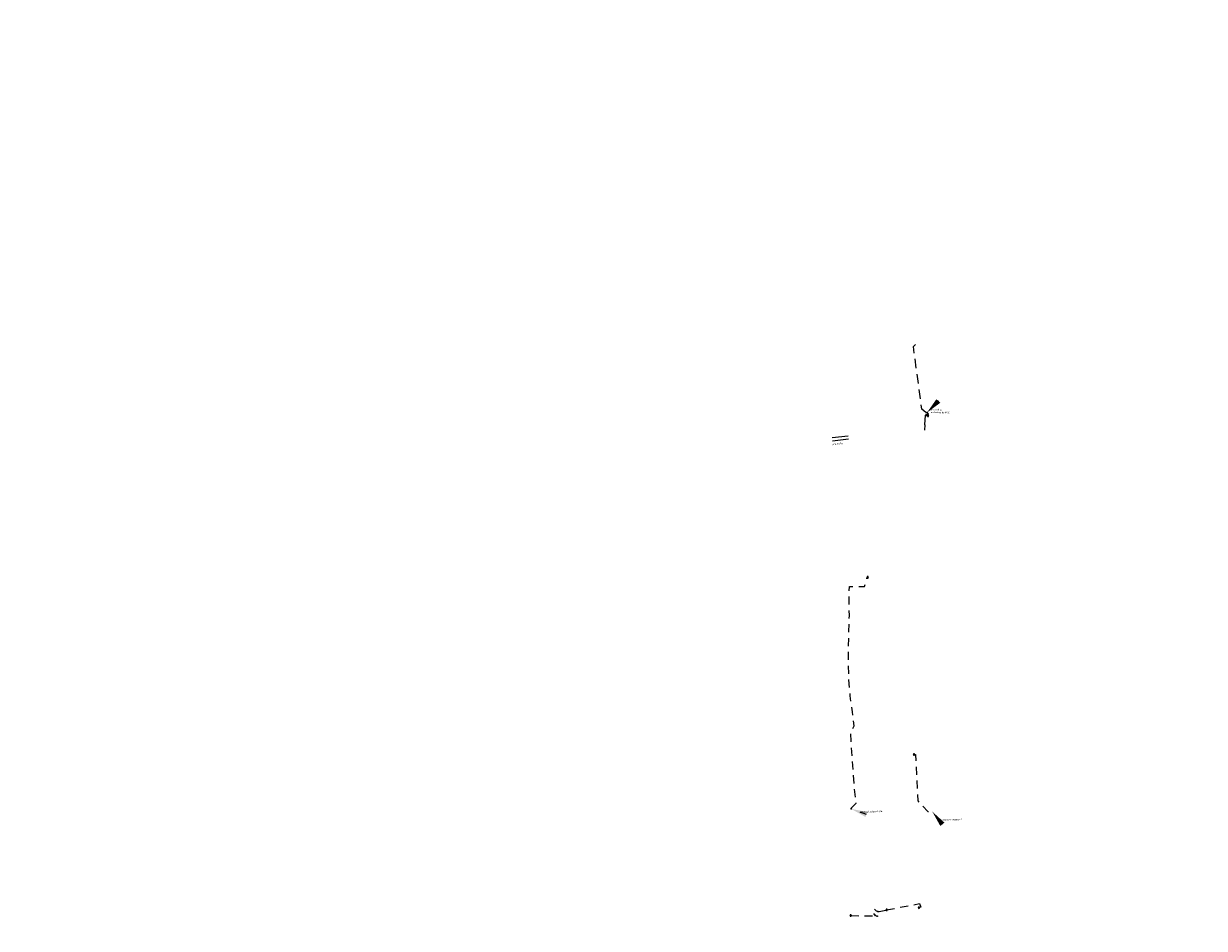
# Model space of a CAD drawing. Header units: inches. Extents: x 0 to 191500, y 0 to 342750.
# Tile 221 of 256: x 185538 to 185905, y 332832 to 333113. Entities that reach past the tile are written whole.
import ezdxf
from ezdxf import colors
from ezdxf.entities.mleader import LeaderData, LeaderLine
from ezdxf.math import Vec2, Vec3

# ---------------------------------------------------------------- set-up
doc = ezdxf.new("R2010")
doc.units = ezdxf.units.IN
doc.header["$MEASUREMENT"] = 0
doc.linetypes.add('RI-HWA_HUISAANSLUITING', pattern=[4.8, 3, -1.8])
doc.linetypes.add('RI-HWA_KOLKAANSLUITING', pattern=[4.3, 2.5, -1.8])
doc.layers.get('0').update_dxf_attribs({"lineweight": 20})
for name, color, linetype, lineweight in [('ECW', 150, 'Continuous', 20), ('N-WE-RI-HWA-MAATVOERING-T25', 151, 'Continuous', 20), ('N-WE-RI-HWA_HUISAANSLUITING_PVC_160-G', 150, 'RI-HWA_HUISAANSLUITING', 20), ('N-WE-RI-HWA_INFILTRATIE', 4, 'Continuous', 20), ('N-WE-RI-HWA_KOLK-S', 150, 'Continuous', 20), ('N-WE-RI-HWA_KOLKAANSLUITING_PVC_160-G', 150, 'RI-HWA_KOLKAANSLUITING', 20), ('N-WE-RI-INLAAT', 7, 'Continuous', 20), ('Tekst algemeen', 7, 'Continuous', 20)]:
    doc.layers.add(name, color=color, linetype=linetype, lineweight=lineweight)
doc.styles.add('NLCS-ISO-M100-T25', font='txt', dxfattribs={"height": 0.25})
picture_1 = doc.add_image_def('image1.ecw', size_in_pixel=(220000, 285000))

# ---------------------------------------------------------------- blocks, each defined once
blk = doc.blocks.new('N-SRI-KOLK_STRAAT_450X300-SO')
h = blk.add_hatch(color=256)
h.dxf.hatch_style = 1
h.paths.add_polyline_path([(0, 0.75), (-1.125, 1.5), (-1.125, 0)])
h.paths.add_polyline_path([(1.125, 1.5), (0, 0.75), (1.125, 0)])
for p, q in [((-1.125, 0), (1.125, 1.5)), ((1.125, 0), (-1.125, 1.5))]:
    blk.add_line(p, q)
at = {"flags": 128}
blk.add_lwpolyline([(-1.125, 0), (1.125, 0), (1.125, 1.5), (-1.125, 1.5)], close=True, dxfattribs=at)
blk = doc.blocks.new('A$C2C270354')
h = blk.add_hatch(color=256)
h.dxf.hatch_style = 1
edge = h.paths.add_edge_path()
edge.add_arc((0, 0), 0.1, 0, 360)
blk.add_circle((0, 0), 0.1)

msp = doc.modelspace()

# ---------------------------------------------------------------- linework, layer by layer
at = {"layer": 'N-WE-RI-HWA-MAATVOERING-T25', "flags": 128}
msp.add_lwpolyline([(185803.83172, 332837.14322), (185803.3464, 332837.25558), (185802.79812, 332837.94333)], dxfattribs=at)
at = {"layer": 'N-WE-RI-HWA-MAATVOERING-T25', "elevation": -0.247, "flags": 128}
msp.add_lwpolyline([(185803.61171, 332835.7157), (185803.12639, 332835.82806), (185802.57811, 332836.51581)], dxfattribs=at)
at = {"layer": 'N-WE-RI-HWA_HUISAANSLUITING_PVC_160-G', "flags": 128}
for points, elevation in [([(185818.684, 332992.317), (185817.476, 332993.277), (185814.843, 333012.791), (185815.977, 333013.919)], 64.082), ([(185819.101, 332992.283), (185819.20552, 332991.69304)], 64.182), ([(185818.424, 332988.45), (185818.31882, 332986.77996)], 64.182), ([(185818.424, 332988.45), (185818.628, 332991.689)], 64.182), ([(185819.21804, 332991.232), (185818.59946, 332991.23583)], 64.25), ([(185819.20552, 332991.698), (185818.628, 332991.689)], 64.228)]:
    msp.add_lwpolyline(points, dxfattribs=dict(at, elevation=elevation))
at = {"layer": 'N-WE-RI-HWA_INFILTRATIE'}
for p, q in [((185789.58338, 332984.47475), (185794.55897, 332985.06186)), ((185794.67076, 332983.97693), (185789.71174, 332983.32491))]:
    msp.add_line(p, q, dxfattribs=at)
at = {"layer": 'N-WE-RI-HWA_KOLKAANSLUITING_PVC_160-G'}
for p, q in [((185817.20856, 332838.48454), (185816.71123, 332838.42817)), ((185816.804, 332839.641, 66.924), (185817.20856, 332838.48454))]:
    msp.add_line(p, q, dxfattribs=at)
at = {"layer": 'N-WE-RI-HWA_KOLKAANSLUITING_PVC_160-G', "flags": 128}
for points, elevation in [([(185795.54789, 332869.0577), (185795.55089, 332869.3237), (185797.06389, 332870.8977), (185796.59289, 332875.1997), (185796.21289, 332880.2007), (185795.84689, 332885.1727), (185795.53289, 332890.1577), (185795.39089, 332892.6347), (185796.40089, 332894.9017), (185795.87989, 332899.2357), (185795.22889, 332904.1927), (185794.79289, 332909.1777), (185794.72089, 332914.1707), (185794.72089, 332919.1737), (185794.77189, 332924.1687), (185794.95289, 332929.1667), (185794.85389, 332934.1657), (185794.94589, 332938.2477), (185799.68489, 332938.1997), (185800.48107, 332941.058)], -3.076), ([(185815.027, 332885.998), (185815.474, 332886.025), (185816.194, 332871.531), (185819.37, 332868.216), (185820.35287, 332868.2211)], 67.652), ([(185806.533, 332837.673), (185816.804, 332839.641)], 66.924), ([(185795.39189, 332835.9187), (185803.36089, 332835.7687), (185803.61216, 332835.71559)], -0.247)]:
    msp.add_lwpolyline(points, dxfattribs=dict(at, elevation=elevation))
msp.add_lwpolyline([(185803.83217, 332837.14311), (185804.16609, 332837.1875), (185806.533, 332837.673)], dxfattribs=at)

# ---------------------------------------------------------------- block references
at = {"layer": 'N-WE-RI-HWA_KOLK-S'}
for p, xscale, yscale, zscale, rotation in [((185819.50536, 332991.70296, 64.228), 0.2, 0.2, 0.2, 91.89667222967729), ((185819.51796, 332991.23551, 64.25), 0.2, 0.2, 0.2, 91.34187657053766), ((185800.48107, 332941.06248, 65.41), 0.1999999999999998, 0.1999999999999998, 0.1999999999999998, 268.2892515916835), ((185814.87705, 332885.99432, 67.652), 0.2000000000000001, 0.2000000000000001, 0.2000000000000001, 271.4049478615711), ((185806.68297, 332837.67575, 66.924), 0.2, 0.2, 0.2, 91.05166336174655), ((185816.71123, 332838.42817), 0.2, 0.2, 0.2, 104.1799003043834), ((185795.54186, 332835.92146, -0.247), 0.2, 0.2, 0.2, 91.05166336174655)]:
    msp.add_blockref('N-SRI-KOLK_STRAAT_450X300-SO', p, dxfattribs=dict(at, xscale=xscale, yscale=yscale, zscale=zscale, rotation=rotation))
at = {"layer": 'N-WE-RI-INLAAT', "rotation": 0.06357443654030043}
for p in [(185819.10868, 332992.29429, -0.27), (185795.54789, 332869.0577, -3.076), (185803.61216, 332835.71559, -0.247), (185803.83217, 332837.14311)]:
    msp.add_blockref('A$C2C270354', p, dxfattribs=at)

# ---------------------------------------------------------------- texts
at = {"layer": 'N-WE-RI-HWA-MAATVOERING-T25', "style": 'NLCS-ISO-M100-T25'}
for s, p in [('22.18', (185802.88539, 332837.83386)), ('20.75', (185802.66538, 332836.40634, -0.247))]:
    msp.add_text(s, height=0.25, rotation=308.56, dxfattribs=at).set_placement(p)

# ---------------------------------------------------------------- pictures from other files: only their frames are drawn
at = {"layer": 'ECW'}
image = msp.add_image(picture_1, insert=(180500, 328500), size_in_units=(11000, 14250), dxfattribs=at)
image.dxf.flags = 7

# ---------------------------------------------------------------- leaders
at = {"layer": 'Tekst algemeen'}
ml = msp.add_multileader_mtext('Standard', dxfattribs=at)
ml.set_content('aansluiting\\Pop bestaande PVC', color=256)
ml.set_leader_properties()
ml.build(insert=Vec2(0, 0))
ml.multileader.update_dxf_attribs({"text_right_attachment_type": 6, "dogleg_length": 0.2, "arrow_head_size": 5})
ctx = ml.context
ctx.base_point, ctx.char_height, ctx.arrow_head_size, ctx.landing_gap_size, ctx.plane_origin, ctx.plane_x_axis, ctx.plane_y_axis = Vec3(185820.10151, 332993.10196), 0.5, 5, 0.2, Vec3(185817.96233, 332995.06133), Vec3(0.999966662, -0.008165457), Vec3(0.008165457, 0.999966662)
ctx.right_attachment = 6
notes = []
notes.append((ctx, [(0, (1, 1, 0), (185819.90152, 332993.10359), (0.999966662, -0.008165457), 0.2, [(0, [(185819.10868, 332992.29429)], 0, [])])]))
ctx.mtext.insert, ctx.mtext.text_direction, ctx.mtext.rotation, ctx.mtext.flow_direction = Vec3(185820.30423, 332993.43365), Vec3(0.999966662, -0.008165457), 6.27501976, 5
ml = msp.add_multileader_mtext('Standard', dxfattribs=at)
ml.set_content('Grindkoffer', color=256)
ml.set_leader_properties()
ml.build(insert=Vec2(0, 0))
ml.multileader.update_dxf_attribs({"text_right_attachment_type": 6, "dogleg_length": 0.2, "arrow_head_size": 5})
ctx = ml.context
ctx.base_point, ctx.char_height, ctx.arrow_head_size, ctx.landing_gap_size, ctx.plane_origin, ctx.plane_x_axis, ctx.plane_y_axis = Vec3(185789.34017, 332982.33236), 0.5, 5, 0.2, Vec3(185787.00548, 332984.05412), Vec3(0.995206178, 0.097799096), Vec3(-0.097799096, 0.995206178)
ctx.right_attachment = 6
notes.append((ctx, [(0, (0, 0, 0), (0, 0), (1, 0), 1, [])]))
ctx.mtext.insert, ctx.mtext.text_direction, ctx.mtext.rotation, ctx.mtext.flow_direction = Vec3(185789.51476, 332982.60072), Vec3(0.995206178, 0.097799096), 0.097955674, 5
ml = msp.add_multileader_mtext('Standard', dxfattribs=at)
ml.set_content('Boring bestaande put', color=256)
ml.set_leader_properties()
ml.build(insert=Vec2(0, 0))
ml.multileader.update_dxf_attribs({"text_right_attachment_type": 6, "dogleg_length": 0.2, "arrow_head_size": 5})
ctx = ml.context
ctx.base_point, ctx.char_height, ctx.arrow_head_size, ctx.landing_gap_size, ctx.plane_origin, ctx.plane_x_axis, ctx.plane_y_axis = Vec3(185798.55257, 332868.04266, -3.076), 0.5, 5, 0.2, Vec3(185791.83386, 332869.06426, -3.076), Vec3(0.999210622, 0.039725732), Vec3(-0.039725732, 0.999210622)
ctx.right_attachment = 6
notes.append((ctx, [(0, (1, 1, 0), (185798.35273, 332868.03472, -3.076), (0.999210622, 0.039725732), 0.2, [(0, [(185795.54789, 332869.0577, -3.076)], 0, [])])]))
ctx.mtext.insert, ctx.mtext.text_direction, ctx.mtext.rotation, ctx.mtext.width, ctx.mtext.flow_direction = Vec3(185798.73917, 332868.38368, -3.076), Vec3(0.999210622, 0.039725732), 0.039736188, 8, 5
ml = msp.add_multileader_mtext('Standard', dxfattribs=at)
ml.set_content('Boring bestaande put', color=256)
ml.set_leader_properties()
ml.build(insert=Vec2(0, 0))
ml.multileader.update_dxf_attribs({"text_right_attachment_type": 6, "dogleg_length": 0.2, "arrow_head_size": 5})
ctx = ml.context
ctx.base_point, ctx.char_height, ctx.arrow_head_size, ctx.landing_gap_size, ctx.plane_origin, ctx.plane_x_axis, ctx.plane_y_axis = Vec3(185823.07949, 332865.52009, -3.076), 0.5, 5, 0.2, Vec3(185817.03601, 332868.20847, -3.076), Vec3(0.999210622, 0.039725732), Vec3(-0.039725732, 0.999210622)
ctx.right_attachment = 6
notes.append((ctx, [(0, (1, 1, 0), (185822.87965, 332865.51214, -3.076), (0.999210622, 0.039725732), 0.2, [(0, [(185820.75004, 332868.20191, -3.076)], 0, [])])]))
ctx.mtext.insert, ctx.mtext.text_direction, ctx.mtext.rotation, ctx.mtext.width, ctx.mtext.flow_direction = Vec3(185823.26609, 332865.8611, -3.076), Vec3(0.999210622, 0.039725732), 0.039736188, 8, 5
for ctx, leaders in notes:
    for number, flags, end, landing, length, lines in leaders:
        leader = LeaderData()
        leader.index, (leader.has_last_leader_line, leader.has_dogleg_vector, leader.attachment_direction) = number, flags
        leader.last_leader_point, leader.dogleg_vector, leader.dogleg_length = Vec3(end), Vec3(landing), length
        for number, points, colour, breaks in lines:
            line = LeaderLine()
            line.index, line.vertices, line.color, line.breaks = number, Vec3.list(points), colors.encode_raw_color(colour), breaks
            leader.lines.append(line)
        ctx.leaders.append(leader)

doc.saveas('drawing.dxf')
